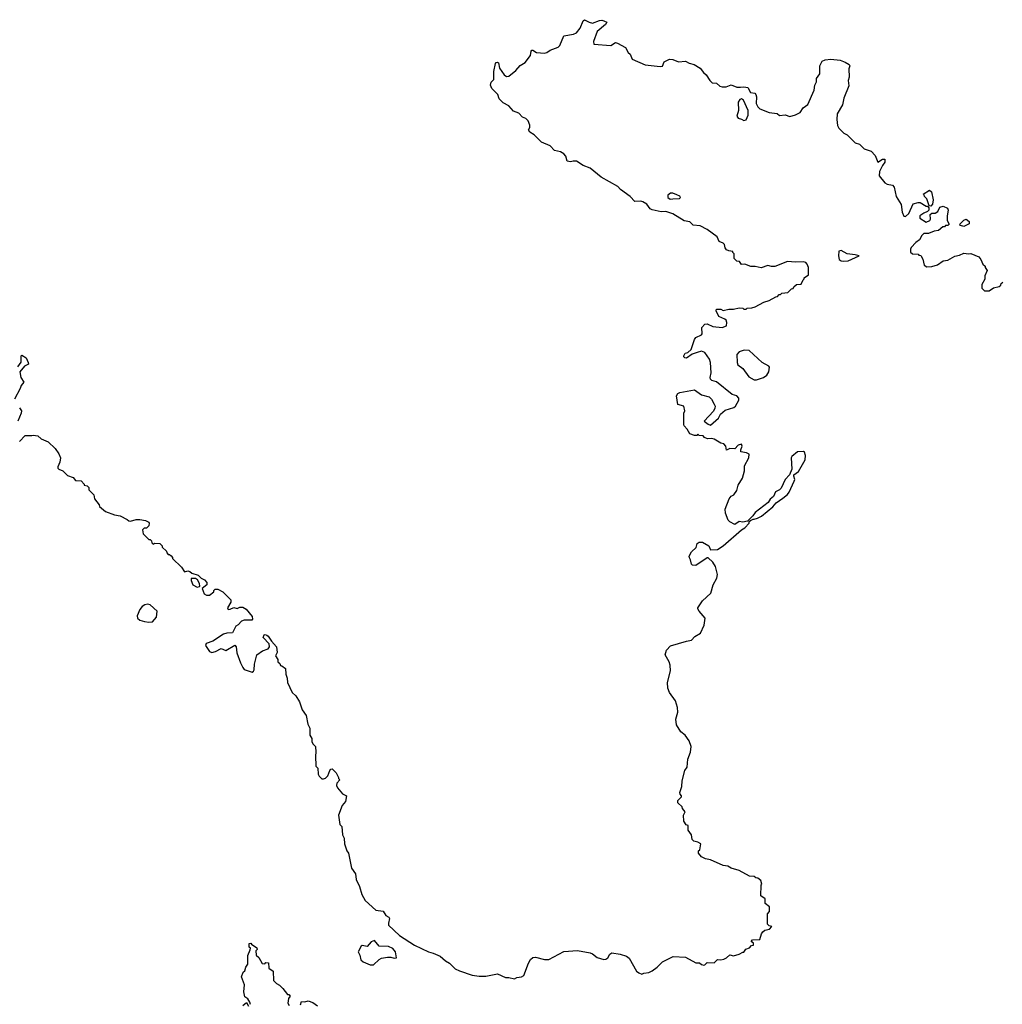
# Model space of a CAD drawing. Extents: x 2029662 to 2246637, y 225654 to 401419.
# Tile 184 of 256: x 2097608 to 2106180, y 377006 to 385597. Entities that reach past the tile are written whole.
import ezdxf

# ---------------------------------------------------------------- set-up
doc = ezdxf.new("R2010")
doc.units = 0

msp = doc.modelspace()

# ---------------------------------------------------------------- linework, layer by layer
at = {"layer": '0CON20XD'}
for points in [[(2104265, 381422.5), (2104305, 381453.3), (2104321.2, 381475), (2104365, 381570), (2104368.8, 381585), (2104360, 381615), (2104362.5, 381625), (2104402.5, 381655), (2104460, 381755), (2104463.3, 381795), (2104455, 381822.5), (2104445, 381830), (2104394.1, 381825.9), (2104342.5, 381785), (2104337.5, 381775), (2104343.3, 381675), (2104323.6, 381626.4), (2104286.7, 381585), (2104250.5, 381509.5), (2104235, 381493.3), (2104202.3, 381477.7), (2104182.5, 381437.5), (2104155, 381412.5), (2104136.4, 381383.6), (2104022.3, 381297.7), (2104003, 381267), (2103958.3, 381221.7), (2103915, 381212.5), (2103885, 381217.5), (2103845, 381192.5), (2103802.5, 381215), (2103789.3, 381229.3), (2103765, 381290), (2103763.3, 381325), (2103797.5, 381415), (2103815, 381440), (2103838.3, 381451.7), (2103865, 381487.5), (2103876.2, 381535), (2103913.3, 381595), (2103930.7, 381659.3), (2103930, 381705), (2103967.5, 381775), (2103970, 381805), (2103947, 381817), (2103900, 381825), (2103897.5, 381845), (2103911.2, 381875), (2103905, 381893.3), (2103876.7, 381885), (2103845, 381852.5), (2103803.6, 381856.4), (2103775, 381840), (2103767.5, 381875), (2103750, 381895), (2103723, 381903), (2103665, 381937.5), (2103645, 381942.5), (2103608.3, 381938.3), (2103581.7, 381951.7), (2103570, 381965), (2103535, 381970), (2103525, 381980), (2103515, 381970), (2103495, 381970), (2103455, 381982.5), (2103430, 382025), (2103403, 382053), (2103400, 382065), (2103402.5, 382165), (2103410, 382185), (2103400, 382225), (2103348.3, 382238.3), (2103337.5, 382315), (2103350, 382335), (2103367, 382343), (2103495, 382366), (2103555, 382322.5), (2103621.2, 382305), (2103642, 382285), (2103665, 382243.3), (2103674.2, 382225), (2103673, 382207), (2103659.2, 382180.8), (2103580, 382095), (2103615, 382067.5), (2103635, 382060), (2103705, 382120), (2103722.5, 382155), (2103760.8, 382189.2), (2103837.7, 382212.3), (2103853.3, 382225), (2103881.7, 382278.3), (2103881.2, 382295), (2103865, 382316.2), (2103822.5, 382325), (2103685, 382436.7), (2103645, 382450), (2103635, 382460), (2103632.2, 382475), (2103640, 382515), (2103634.4, 382605), (2103624.4, 382635), (2103585, 382693.8), (2103556.4, 382703.6), (2103518.3, 382691.7), (2103473, 382677), (2103425, 382642.5), (2103410, 382645), (2103400, 382655), (2103400, 382665), (2103413.6, 382686.4), (2103437, 382693), (2103465, 382720), (2103493.8, 382806.2), (2103505, 382822.5), (2103555, 382847.5), (2103560, 382855), (2103558.3, 382911.7), (2103585, 382940), (2103605, 382942.5), (2103655, 382920), (2103735, 382910), (2103772.5, 382925), (2103777.5, 382955), (2103770, 382975), (2103760, 382985), (2103707, 383007), (2103682.5, 383055), (2103685, 383070), (2103725, 383070), (2103745, 383060), (2103795, 383070), (2103835, 383070), (2103885, 383082.5), (2103915, 383080), (2103925, 383070), (2103945, 383070), (2103955, 383080), (2103995, 383082.5), (2104025, 383092.5), (2104098.3, 383131.7), (2104145, 383146.7), (2104205, 383180), (2104218.3, 383181.7), (2104231.7, 383198.3), (2104245, 383200), (2104255, 383210), (2104310, 383215), (2104341.7, 383248.3), (2104355, 383250), (2104360, 383265), (2104383, 383287), (2104425, 383290), (2104441.7, 383328.3), (2104450, 383335), (2104450, 383345), (2104488.3, 383371.7), (2104490, 383395), (2104490, 383435), (2104477.5, 383465), (2104465, 383476.7), (2104445, 383483.3), (2104375, 383480), (2104305, 383487.5), (2104195, 383442.5), (2104165, 383442.5), (2104135, 383452.5), (2104075, 383432.5), (2104025, 383442.5), (2103985, 383442.5), (2103935, 383462.5), (2103905, 383460), (2103888.3, 383488.3), (2103865, 383490), (2103841.7, 383511.7), (2103840, 383555), (2103830, 383565), (2103830, 383575), (2103795, 383580), (2103775, 383590), (2103762.5, 383605), (2103757.5, 383635), (2103745, 383647.5), (2103710.7, 383660.7), (2103693, 383703), (2103606.1, 383766.1), (2103545, 383796.7), (2103483, 383803), (2103455, 383832.5), (2103403, 383843), (2103305, 383903.3), (2103245, 383922.5), (2103205, 383920), (2103125, 383937.5), (2103107, 383947), (2103077.7, 383987.7), (2103045, 384006.7), (2103025, 384012.5), (2102975, 384010), (2102933, 384053), (2102847.5, 384115), (2102825, 384142.5), (2102681.7, 384221.7), (2102585, 384301.2), (2102522.5, 384325), (2102465, 384362.5), (2102435, 384363.3), (2102413.9, 384356.1), (2102385, 384361.2), (2102373.3, 384405), (2102355.8, 384425.8), (2102325, 384443.3), (2102272.5, 384455), (2102235, 384496.7), (2102159.5, 384529.5), (2102095, 384593.3), (2102057.5, 384615), (2102047.5, 384635), (2102057.5, 384655), (2102057.5, 384675), (2102042.5, 384715), (2102023.6, 384733.6), (2101995, 384747.5), (2101962.3, 384782.3), (2101915, 384800), (2101875.8, 384845.8), (2101825, 384870.8), (2101790.8, 384905), (2101780, 384945), (2101726.7, 384996.7), (2101716, 385025), (2101719.3, 385050.7), (2101742.5, 385075), (2101743.3, 385145), (2101757.5, 385215), (2101765, 385222.5), (2101775, 385227.5), (2101785, 385220), (2101792.5, 385175), (2101833.3, 385115), (2101855, 385100), (2101875, 385103.8), (2101935.9, 385154.1), (2101974.2, 385195.8), (2102015.9, 385224.1), (2102063.3, 385285), (2102068.3, 385321.7), (2102075, 385330), (2102085, 385330), (2102115, 385310), (2102185, 385306), (2102205, 385311.2), (2102235, 385331.2), (2102304.3, 385355.7), (2102318.3, 385371.7), (2102354.4, 385455.6), (2102439.1, 385470.9), (2102465, 385481.2), (2102497.6, 385522.4), (2102523, 385587), (2102535, 385596.7), (2102574.2, 385574.2), (2102605, 385566.2), (2102665, 385588.8), (2102685, 385592.5), (2102705, 385587.5), (2102730, 385575), (2102717.5, 385555), (2102646.7, 385495), (2102612.5, 385405), (2102615, 385382.5), (2102765, 385371.2), (2102805, 385397.5), (2102821.7, 385391.7), (2102893, 385353), (2102915, 385310), (2102932.5, 385295), (2102951.7, 385251.7), (2103065, 385203.3), (2103195, 385187.5), (2103215, 385190), (2103230.7, 385229.3), (2103277, 385253), (2103305, 385250), (2103355, 385230), (2103415, 385236.2), (2103448.3, 385218.3), (2103492.5, 385205), (2103542.5, 385175), (2103572.5, 385135), (2103596.4, 385116.4), (2103627.5, 385065), (2103650, 385045), (2103685, 385042.5), (2103715, 385016.7), (2103735, 385010), (2103769.3, 385010.7), (2103815, 385028), (2103865, 385008.8), (2103895, 385008), (2103925, 385011.2), (2103960, 385005), (2103981.7, 384961.7), (2104020, 384955), (2104030, 384945), (2104036.7, 384925), (2104032.5, 384865), (2104047.5, 384835), (2104065, 384817.5), (2104145, 384787.5), (2104217, 384777), (2104235, 384760), (2104285, 384767.5), (2104325, 384752.5), (2104375, 384766.7), (2104415, 384787.5), (2104443.6, 384826.4), (2104482.3, 384857.7), (2104538.8, 384981.2), (2104544, 385026), (2104557.5, 385055), (2104557.5, 385085), (2104586.7, 385125), (2104587.5, 385195), (2104607.5, 385235), (2104635, 385246.2), (2104685, 385252), (2104765, 385243.8), (2104810, 385225), (2104845, 385206.2), (2104850, 385195), (2104842.3, 385167.7), (2104842.5, 385095), (2104836.2, 385065), (2104840.7, 385019.3), (2104797.7, 384912.3), (2104785, 384852.5), (2104740, 384775), (2104736, 384725), (2104743, 384673), (2104755, 384648.8), (2104795.9, 384605.9), (2104825, 384593.3), (2104895, 384523.3), (2104935, 384510), (2104975, 384470), (2105035, 384450), (2105070.7, 384410.7), (2105093, 384353), (2105135, 384380), (2105155, 384380), (2105156.2, 384355), (2105134.3, 384325.7), (2105108.9, 384271.1), (2105105.7, 384235), (2105155, 384173.8), (2105175, 384161.2), (2105221.7, 384151.7), (2105236.7, 384135), (2105252.5, 384055), (2105296.2, 383985), (2105307, 383917), (2105321.7, 383881.7), (2105335, 383880), (2105363, 383907), (2105400.7, 383989.3), (2105445, 384002.5), (2105461.7, 384001.7), (2105515, 383970), (2105528.3, 383968.3), (2105540, 383955), (2105540, 383935), (2105528.3, 383921.7), (2105495, 383910), (2105460, 383885), (2105460, 383865), (2105515, 383831.2), (2105547.5, 383845), (2105552.5, 383855), (2105551.7, 383898.3), (2105565, 383910), (2105595, 383910), (2105616.7, 383923.3), (2105635, 383960), (2105665, 383968.8), (2105702.5, 383952.5), (2105706.7, 383935), (2105697.5, 383885), (2105697.5, 383845), (2105717.5, 383812.5), (2105705, 383800), (2105685, 383800), (2105675, 383790), (2105661.7, 383788.3), (2105621.7, 383758.3), (2105585, 383752.5), (2105535, 383730), (2105495, 383730), (2105476.4, 383713.6), (2105457.5, 383675), (2105426.7, 383653.3), (2105385, 383610), (2105377.5, 383595), (2105378.3, 383568.3), (2105395, 383552.5), (2105445, 383550), (2105451.7, 383541.7), (2105468.3, 383538.3), (2105487, 383507), (2105497.5, 383455), (2105520.7, 383440.7), (2105565, 383443.3), (2105615, 383457.5), (2105665, 383493.3), (2105705, 383498.8), (2105765, 383533.3), (2105807, 383543), (2105845, 383560), (2105885, 383552.5), (2105905, 383557.5), (2105975, 383527.5), (2105992.5, 383505), (2106010, 383465), (2106030, 383445), (2106030, 383435), (2106047.5, 383407.5), (2106028.3, 383361.7), (2106027, 383333), (2106002.5, 383285), (2106000, 383255), (2106025, 383230), (2106065, 383230), (2106103, 383257), (2106151.7, 383268.3), (2106168.3, 383281.7), (2106170, 383295), (2106183, 383307)], [(2103925, 384716.2), (2103945, 384723.3), (2103962, 384765), (2103963.8, 384805), (2103923.3, 384895), (2103905, 384906.2), (2103890.6, 384899.4), (2103875, 384877.5), (2103877.8, 384805), (2103864.2, 384755), (2103875, 384736.2), (2103905, 384729.2), (2103925, 384716.2)], [(2105555, 383970), (2105541.7, 383971.7), (2105520, 384035), (2105500, 384055), (2105498.3, 384068.3), (2105490, 384075), (2105545, 384110), (2105563.3, 384095), (2105576.7, 384025), (2105571.7, 383988.3), (2105555, 383970)], [(2103282.1, 384032.1), (2103305, 384034.6), (2103365, 384037.5), (2103372.5, 384045), (2103366.1, 384056.1), (2103339.8, 384069.8), (2103305, 384083.5), (2103285, 384084.5), (2103263.1, 384065), (2103261.9, 384045), (2103282.1, 384032.1)], [(2105845, 383792.5), (2105815, 383800), (2105810, 383805), (2105812.5, 383815), (2105845, 383847.5), (2105865, 383857.5), (2105890, 383835), (2105890, 383815), (2105845, 383792.5)], [(2104795, 383490), (2104835, 383494), (2104930, 383535), (2104896.1, 383546.1), (2104825, 383553.3), (2104775, 383582.5), (2104753.6, 383576.4), (2104750, 383535), (2104756.7, 383505), (2104773.4, 383493.4), (2104795, 383490)], [(2097591.7, 382568.3), (2097620.7, 382609.3), (2097620, 382665), (2097625, 382670), (2097665, 382647.5), (2097682.5, 382605), (2097685, 382590), (2097650, 382575), (2097607.5, 382525), (2097616.7, 382475), (2097642.5, 382435), (2097620, 382405), (2097611.7, 382378.3), (2097562.5, 382285)], [(2104035, 382454), (2104095, 382474.2), (2104125, 382493.8), (2104142.5, 382525), (2104148, 382565), (2104144.1, 382574.1), (2104085.5, 382605.5), (2103971.7, 382711.7), (2103927.9, 382712.1), (2103885, 382698.6), (2103863.3, 382675), (2103866.5, 382605), (2103872.9, 382585), (2103915, 382551.9), (2103969.8, 382479.8), (2104015, 382454.3), (2104035, 382454)], [(2097605, 382210), (2097623.3, 382185), (2097621.2, 382165), (2097592, 382095)], [(2097605, 381917.5), (2097655, 381967.5), (2097715, 381967.5), (2097725, 381972.5), (2097765, 381966.7), (2097795, 381940), (2097855, 381913.3), (2097916.7, 381855), (2097948.3, 381808.3), (2097962.5, 381775), (2097957.5, 381735), (2097940, 381695), (2097940, 381685), (2097950, 381675), (2097985, 381660), (2098025, 381620), (2098073, 381603), (2098095, 381577.5), (2098145, 381572.5), (2098170, 381545), (2098170, 381535), (2098195, 381530), (2098210, 381515), (2098210, 381495), (2098255, 381450), (2098260, 381415), (2098300, 381365), (2098305, 381350), (2098357, 381307), (2098435, 381277.5), (2098485, 381267.5), (2098545, 381236.7), (2098560, 381225), (2098575, 381222.5), (2098623.9, 381236.1), (2098656.1, 381236.1), (2098705, 381226.7), (2098733, 381213), (2098737.5, 381205), (2098735, 381180), (2098715, 381160), (2098695, 381160), (2098680, 381145), (2098685, 381110), (2098735, 381060), (2098745, 381060), (2098758.3, 381048.3), (2098761.7, 381031.7), (2098771.7, 381021.7), (2098785, 381030), (2098830, 381025), (2098850, 381005), (2098850, 380995), (2098888.3, 380958.3), (2098890, 380945), (2098901.7, 380931.7), (2098915, 380930), (2098928.3, 380918.3), (2098940, 380905), (2098940, 380895), (2099019.3, 380819.3), (2099045, 380780), (2099075, 380787.5), (2099091.7, 380781.7), (2099108.3, 380768.3), (2099165, 380750), (2099190, 380725), (2099219.3, 380709.3), (2099240, 380685), (2099240, 380665), (2099200, 380635), (2099218, 380588), (2099235.9, 380575.9), (2099264, 380576), (2099300, 380605), (2099300, 380615), (2099311.7, 380628.3), (2099337, 380627), (2099380, 380605), (2099450, 380535), (2099450, 380515), (2099420, 380465), (2099425, 380450), (2099445, 380452.5), (2099475, 380467.5), (2099505, 380460), (2099528.3, 380471.7), (2099555, 380470), (2099583, 380453), (2099635, 380390), (2099640, 380365), (2099631.7, 380358.3), (2099565, 380356.7), (2099542.3, 380347.7), (2099515, 380317.5), (2099494, 380306), (2099465, 380247.5), (2099415, 380243.3), (2099386.1, 380233.9), (2099292.5, 380175), (2099233.3, 380155), (2099227.5, 380135), (2099263.6, 380083.6), (2099284.2, 380074.2), (2099316.2, 380085), (2099365, 380109.2), (2099405, 380092.5), (2099485, 380140), (2099497.5, 380125), (2099503, 380073), (2099532.5, 379985), (2099553.3, 379945), (2099566.4, 379926.4), (2099636.4, 379903.6), (2099648.3, 379911.7), (2099653.3, 379925), (2099656.2, 379975), (2099675.8, 380055), (2099725, 380090), (2099775, 380107.5), (2099787.5, 380125), (2099785, 380150), (2099732.5, 380205), (2099741.7, 380228.3), (2099748.3, 380231.7), (2099765, 380227.5), (2099775, 380217.5), (2099803.3, 380173.3), (2099848.8, 380125), (2099852.5, 380075), (2099840, 380045), (2099860, 380015), (2099860, 379995), (2099878.3, 379978.3), (2099881.7, 379961.7), (2099895, 379960), (2099926.1, 379936.1), (2099930, 379885), (2099941.7, 379851.7), (2099942.5, 379815), (2099983.3, 379725), (2100016.4, 379696.4), (2100050, 379645), (2100072.5, 379575), (2100107.5, 379525), (2100120.7, 379450.7), (2100138.8, 379415), (2100138.8, 379355), (2100157.5, 379325), (2100157.5, 379295), (2100167.5, 379275), (2100187.5, 379255), (2100192.5, 379205), (2100187.5, 379175), (2100190, 379085), (2100210, 379065), (2100212.5, 379015), (2100220, 378995), (2100243, 378973), (2100257, 378973), (2100275, 378980), (2100295, 379000), (2100313, 379047), (2100321.7, 379058.3), (2100335, 379060), (2100367.5, 379025), (2100390, 378985), (2100390, 378975), (2100400, 378965), (2100373.3, 378935), (2100372, 378915), (2100379.2, 378895), (2100423.1, 378843.1), (2100457.5, 378825), (2100450, 378775), (2100420.5, 378739.5), (2100387.5, 378655), (2100400, 378575), (2100417, 378557), (2100422.5, 378485), (2100437.5, 378455), (2100442.5, 378405), (2100462.5, 378345), (2100476.7, 378325), (2100503.6, 378193.6), (2100537.5, 378145), (2100542.5, 378095), (2100572.5, 378035), (2100593.3, 377965), (2100622.7, 377912.7), (2100715, 377827.5), (2100779.3, 377819.3), (2100800.5, 377780.5), (2100827.5, 377765), (2100833.3, 377755), (2100823.8, 377715), (2100826.4, 377696.4), (2100920, 377605), (2101053, 377523), (2101175, 377463.3), (2101215, 377453.3), (2101275.9, 377425.9), (2101323.3, 377385), (2101357.5, 377365), (2101407.5, 377315), (2101445, 377296.7), (2101555, 377260), (2101615, 377250), (2101675, 377250), (2101775, 377271.2), (2101845, 377240), (2101875, 377240), (2101925, 377227.5), (2101945, 377240), (2101985, 377246.7), (2102005, 377257.5), (2102045.6, 377365), (2102063.8, 377396.2), (2102085, 377414.3), (2102107, 377417), (2102185, 377398), (2102225, 377397.5), (2102354.2, 377465.8), (2102475, 377476.2), (2102585, 377453.8), (2102605.8, 377445.8), (2102645, 377414), (2102705, 377397.5), (2102721.7, 377398.3), (2102739.3, 377410.7), (2102757, 377443), (2102773.6, 377456.4), (2102845, 377443.8), (2102900, 377425), (2102925, 377407.5), (2102987.5, 377295), (2103009.3, 377279.3), (2103035, 377267.5), (2103053.6, 377276.4), (2103095, 377282.5), (2103125, 377297.5), (2103169.5, 377330.5), (2103214.2, 377375.8), (2103307, 377423), (2103415, 377416.7), (2103505, 377367.5), (2103537, 377367), (2103555, 377352.5), (2103575, 377347.5), (2103585, 377350), (2103605, 377370), (2103665, 377367.5), (2103695, 377397.5), (2103725, 377392.5), (2103751.7, 377398.3), (2103775, 377410), (2103803, 377437), (2103835, 377427.5), (2103885, 377442.5), (2103915, 377460), (2103925, 377460), (2103941.7, 377488.3), (2103975, 377500), (2103991.7, 377518.3), (2104008.3, 377521.7), (2104008.3, 377538.3), (2103990, 377555), (2104001.7, 377568.3), (2104065, 377570), (2104078.3, 377621.7), (2104090.7, 377639.3), (2104108.3, 377651.7), (2104148.3, 377661.7), (2104170, 377685), (2104145, 377690), (2104130, 377705), (2104130, 377795), (2104150, 377815), (2104147.5, 377855), (2104110, 377885), (2104110, 377925), (2104073, 377953), (2104077.5, 378045), (2104082.5, 378055), (2104072.5, 378085), (2104047, 378107), (2104028.3, 378108.3), (2104015, 378120), (2103973, 378123), (2103883.6, 378173.6), (2103815, 378193.3), (2103785, 378212.5), (2103745, 378217.5), (2103635, 378266.7), (2103590, 378275), (2103555, 378292.5), (2103530, 378325), (2103530, 378345), (2103540, 378355), (2103550, 378405), (2103525, 378420), (2103488.3, 378428.3), (2103473, 378443), (2103467.5, 378485), (2103440, 378525), (2103440, 378565), (2103421.7, 378571.7), (2103400, 378605), (2103397.5, 378655), (2103412.5, 378685), (2103390, 378715), (2103388.3, 378728.3), (2103350, 378765), (2103350, 378785), (2103358.3, 378791.7), (2103380, 378815), (2103380, 378825), (2103368.3, 378838.3), (2103367.5, 378855), (2103383, 378907), (2103386.7, 378955), (2103411.2, 379045), (2103430, 379075), (2103436.7, 379145), (2103460, 379205), (2103466.7, 379255), (2103448, 379305), (2103412, 379355), (2103375, 379383.8), (2103337.5, 379445), (2103332.5, 379495), (2103349.2, 379555), (2103345.7, 379595), (2103327.5, 379655), (2103277.3, 379727.3), (2103262, 379765), (2103257.7, 379812.3), (2103284, 379915), (2103281.2, 379965), (2103273.9, 379993.9), (2103237.5, 380055), (2103250.8, 380095), (2103285, 380134.2), (2103425, 380175.7), (2103467.7, 380182.3), (2103497.5, 380215), (2103545.8, 380244.2), (2103578.8, 380315), (2103587.5, 380375), (2103536.4, 380436.4), (2103522.5, 380455), (2103522.5, 380465), (2103565, 380527.5), (2103635.7, 380594.3), (2103656.7, 380665), (2103690, 380725), (2103693.8, 380755), (2103677, 380827), (2103653, 380863), (2103615, 380900), (2103605, 380900), (2103505, 380834.2), (2103477.6, 380837.6), (2103467.5, 380845), (2103460.8, 380885), (2103450, 380900), (2103448.5, 380915), (2103469.2, 380955), (2103508.2, 380991.8), (2103518.9, 381025), (2103535, 381038.9), (2103565, 381037.5), (2103618.8, 381005), (2103635, 380970), (2103695.7, 380974.3), (2103744.3, 381005.7), (2103903.9, 381146.1), (2103935, 381163.3), (2103970, 381205), (2103971.7, 381218.3), (2103981.7, 381228.3), (2104005, 381240), (2104015, 381237.5), (2104045, 381246.7), (2104080, 381265), (2104176.7, 381345), (2104208.3, 381381.7), (2104265, 381422.5)], [(2099155, 380646.7), (2099175, 380650), (2099180, 380655), (2099177, 380677), (2099159.3, 380709.3), (2099141.7, 380721.7), (2099105, 380720), (2099103.3, 380705), (2099117.5, 380665), (2099155, 380646.7)], [(2098735, 380338.8), (2098765, 380342.5), (2098802.5, 380385), (2098807.5, 380435), (2098745, 380490), (2098725, 380497.5), (2098698.3, 380491.7), (2098675, 380477.5), (2098655, 380450), (2098632.9, 380395), (2098634, 380375), (2098655, 380358.8), (2098695.9, 380345.9), (2098735, 380338.8)], [(2099620, 377005), (2099615.9, 377025.9), (2099597.5, 377055), (2099572, 377072), (2099564.4, 377115), (2099570, 377175), (2099544, 377245), (2099556.7, 377285), (2099570.9, 377299.1), (2099580, 377330), (2099597.5, 377355), (2099598.3, 377431.7), (2099618.3, 377481.7), (2099620, 377495), (2099610, 377505), (2099610, 377535), (2099625, 377540), (2099630, 377530), (2099675, 377500), (2099680, 377485), (2099668.3, 377471.7), (2099670, 377435), (2099693, 377413), (2099721.7, 377361.7), (2099745, 377360), (2099755, 377370), (2099778.3, 377368.3), (2099781.7, 377321.7), (2099820, 377295), (2099823, 377213), (2099847, 377187), (2099875, 377172.5), (2099902.5, 377145), (2099945, 377090), (2099955, 377090), (2099968.3, 377078.3), (2099953.8, 377056.2), (2099947, 377017), (2099957.5, 376995)], [(2100695, 377348.9), (2100745, 377397.5), (2100765, 377407.5), (2100815, 377417.5), (2100845, 377417.5), (2100875, 377407.5), (2100895, 377410), (2100886.7, 377465), (2100862.3, 377492.3), (2100825, 377510), (2100744.1, 377514.1), (2100703, 377563), (2100675, 377550), (2100638.9, 377511.1), (2100595, 377517.8), (2100585.9, 377514.1), (2100561.1, 377465), (2100575.5, 377434.5), (2100583.8, 377393.8), (2100605, 377377.8), (2100665, 377350.5), (2100695, 377348.9)], [(2099553.9, 376996.1), (2099585, 377022.5), (2099605, 376990)], [(2100058.3, 377001.7), (2100065, 377030), (2100095, 377027.5), (2100125, 377036.7), (2100165, 377022.5), (2100205, 376993.3)]]:
    msp.add_lwpolyline(points, dxfattribs=at)

doc.saveas('drawing.dxf')
